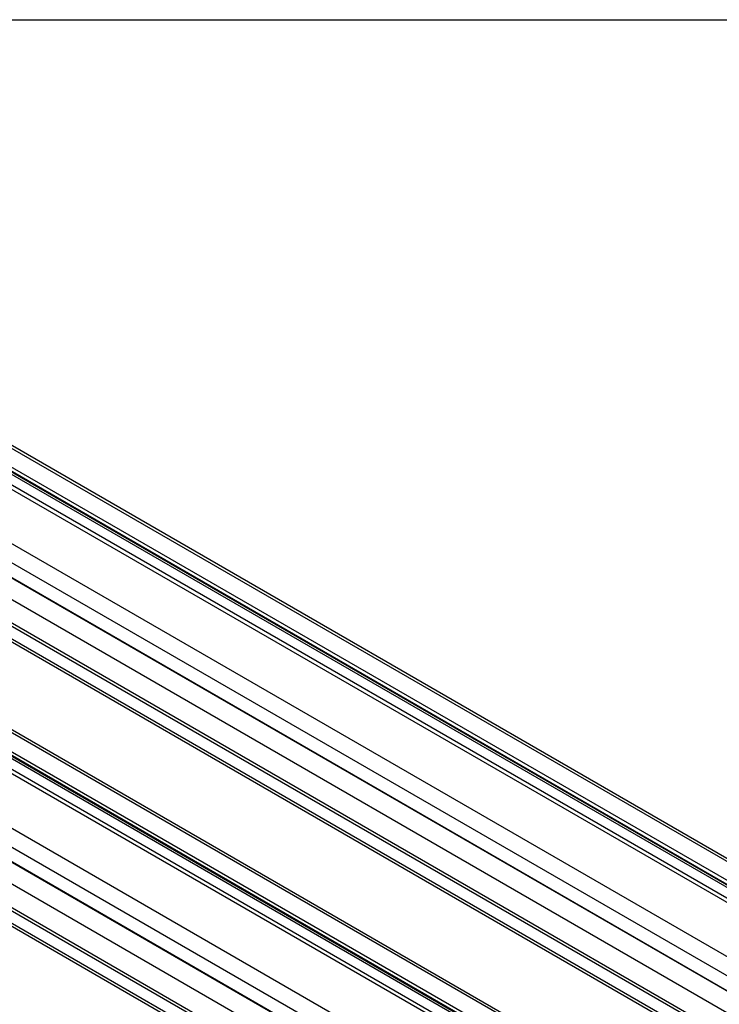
# Model space of a CAD drawing. Header units: millimetres. Extents: x 16 to 683, y 16 to 524.
# Tile 12 of 17: x 470 to 541, y 424 to 524. Entities that reach past the tile are written whole.
import ezdxf

# ---------------------------------------------------------------- set-up
doc = ezdxf.new("R2010")
doc.units = ezdxf.units.MM
doc.header["$LTSCALE"] = 2.5
doc.layers.add('TEXT', color=140, linetype='Continuous', lineweight=25)

msp = doc.modelspace()

# ---------------------------------------------------------------- linework, layer by layer
for p, q in [((440.714, 496.616), (664.631, 367.351)), ((665.048, 367.392), (441.131, 496.657)), ((662.967, 366.39), (439.05, 495.655)), ((437.105, 494.532), (661.022, 365.267)), ((661.647, 365.329), (437.73, 494.594)), ((438.921, 495.328), (662.838, 366.063)), ((438.944, 494.981), (662.861, 365.716)), ((439.021, 495.177), (662.938, 365.913)), ((656.249, 362.512), (432.331, 491.776)), ((431.453, 490.364), (655.37, 361.1)), ((431.341, 488.918), (655.258, 359.654)), ((431.459, 488.806), (655.376, 359.541)), ((657.428, 356.133), (433.511, 485.397)), ((655.258, 354.7), (431.341, 483.965)), ((655.376, 354.948), (431.459, 484.213)), ((431.453, 482.648), (655.37, 353.383)), ((431.706, 482.188), (655.624, 352.924)), ((432.331, 462.925), (656.249, 333.661)), ((431.453, 461.513), (655.37, 332.249)), ((655.258, 330.802), (431.341, 460.067)), ((655.376, 330.69), (431.459, 459.955)), ((636.568, 350.534), (448.893, 458.876)), ((640.177, 352.617), (459.865, 456.709)), ((640.421, 352.758), (460.109, 456.85)), ((657.428, 327.282), (433.511, 456.546)), ((458.183, 455.758), (638.512, 351.656)), ((431.341, 455.114), (655.258, 325.849)), ((431.459, 455.362), (655.376, 326.097)), ((636.934, 350.745), (456.413, 454.957)), ((638.165, 351.455), (458.072, 455.421)), ((637.876, 351.289), (458.094, 455.074)), ((638.085, 351.409), (458.172, 455.271)), ((431.453, 453.797), (655.37, 324.532)), ((431.706, 453.337), (655.624, 324.072))]:
    msp.add_line(p, q)
at = {"layer": 'TEXT'}
msp.add_line((15.875, 523.875), (682.625, 523.875), dxfattribs=at)

doc.saveas('drawing.dxf')
